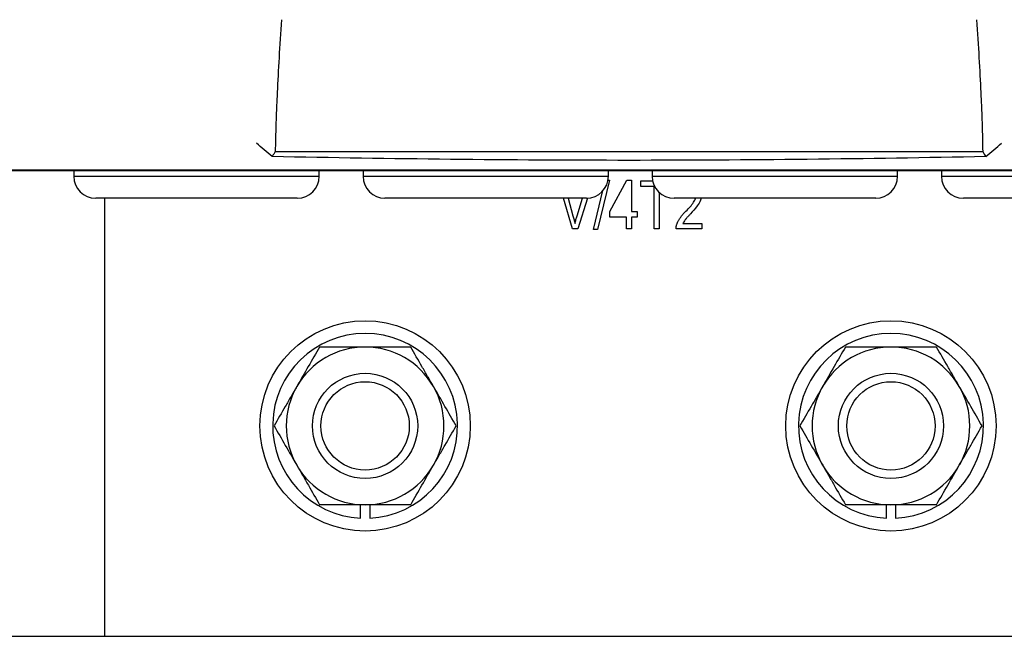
# Model space of a CAD drawing. Header units: inches. Extents: x 1390 to 5322, y 201 to 2979.
# Tile 3 of 85: x 1839 to 1951, y 1111 to 1181. Entities that reach past the tile are written whole.
import ezdxf

# ---------------------------------------------------------------- set-up
doc = ezdxf.new("R2010")
doc.units = ezdxf.units.IN
doc.header["$MEASUREMENT"] = 0
doc.layers.add('PWR_0600HP', color=7, linetype='Continuous')

# ---------------------------------------------------------------- blocks, each defined once
blk = doc.blocks.new('ssw06_front')
at = {"color": 144, "linetype": 'Continuous'}
for p, q in [((229.49, -739.68), (310.21, -739.68)), ((4, -741.76), (535.7, -741.76)), ((4, -741.84), (535.7, -741.84)), ((267.61, -742.94), (266.24, -748.58)), ((267.46, -742.94), (267.61, -742.94)), ((267.65, -746.51), (269.61, -742.94)), ((269.61, -742.94), (270.15, -742.94)), ((270.15, -742.94), (270.15, -746.51)), ((271.22, -743.65), (271.22, -743.01)), ((272.72, -743.65), (271.22, -743.65)), ((272.72, -748.51), (272.72, -743.65)), ((265.8, -748.58), (266.88, -744.14)), ((273.29, -744.33), (273.29, -748.51)), ((262.91, -745), (263.46, -747)), ((263.93, -747), (264.54, -745)), ((265.12, -745), (264.01, -748.51)), ((267.65, -747.15), (267.65, -746.51)), ((270.15, -746.51), (270.79, -746.51)), ((270.79, -746.51), (270.79, -747.15)), ((269.58, -747.15), (267.65, -747.15)), ((269.58, -748.51), (269.58, -747.15)), ((270.15, -747.15), (270.15, -748.51)), ((270.79, -747.15), (270.15, -747.15)), ((276.01, -747.87), (278.15, -747.87)), ((278.15, -747.87), (278.15, -748.51)), ((264.01, -748.51), (263.42, -748.51)), ((266.24, -748.58), (265.8, -748.58)), ((270.15, -748.51), (269.58, -748.51)), ((273.29, -748.51), (272.72, -748.51)), ((278.15, -748.51), (275.22, -748.51)), ((239.22, -781.52), (239.22, -779.99)), ((240.27, -779.99), (240.27, -781.52)), ((300.27, -779.99), (300.27, -781.52)), ((185.01, -795), (210.01, -795))]:
    blk.add_line(p, q, dxfattribs=at)
at = {"color": 7, "linetype": 'Continuous'}
for p, q in [((206.5, -741.84), (206.5, -742.5)), ((206.5, -742.5), (234.5, -742.5)), ((234.5, -742.5), (234.5, -741.84)), ((239.5, -741.84), (239.5, -742.5)), ((239.5, -742.5), (267.5, -742.5)), ((267.5, -742.5), (267.5, -741.84)), ((272.5, -741.84), (272.5, -742.5)), ((272.5, -742.5), (300.5, -742.5)), ((300.5, -742.5), (300.5, -741.84)), ((305.5, -741.84), (305.5, -742.5)), ((305.5, -742.5), (333.5, -742.5)), ((271.22, -743.01), (272.55, -743.01)), ((232, -745), (209, -745)), ((210.01, -745), (210.01, -795.01)), ((265, -745), (242, -745)), ((263.42, -748.51), (262.37, -745)), ((298, -745), (275, -745)), ((331, -745), (308, -745)), ((299.22, -781.52), (299.22, -779.99)), ((210.01, -795.01), (330.01, -795.01))]:
    blk.add_line(p, q, dxfattribs=at)
at = {"color": 144, "linetype": 'Continuous', "flags": 128}
blk.add_lwpolyline([(304.94, -761.99), (304.94, -761.99)], dxfattribs=at)
at = {"color": 7, "linetype": 'Continuous'}
for centre, radius in [((239.74, -770.99), 12), ((299.74, -770.99), 12), ((239.74, -770.99), 6), ((299.74, -770.99), 6), ((239.74, -770.99), 5.04), ((299.74, -770.99), 5.04)]:
    blk.add_circle(centre, radius, dxfattribs=at)
for centre, radius, start, end in [((209, -742.5), 2.5, 180, 270), ((232, -742.5), 2.5, 270, 0), ((242, -742.5), 2.5, 180, 270), ((265, -742.5), 2.5, 270, 0), ((239.74, -770.99), 10.55, 272.8524, 267.1476), ((239.74, -770.99), 9, 90, 150), ((239.74, -770.99), 9, 30, 90), ((299.74, -770.99), 9, 90, 150), ((239.74, -770.99), 9, 150, 210), ((239.74, -770.99), 9, 330, 30), ((299.74, -770.99), 9, 330, 30), ((239.74, -770.99), 9, 270, 330), ((299.74, -770.99), 9, 210, 270)]:
    blk.add_arc(centre, radius, start, end, dxfattribs=at)
at = {"color": 144, "linetype": 'Continuous'}
for centre, radius, start, end in [((275, -742.5), 2.5, 180, 270), ((298, -742.5), 2.5, 270, 0), ((308, -742.5), 2.5, 180, 270), ((299.74, -770.99), 10.55, 272.8524, 267.1476), ((299.74, -770.99), 9, 30, 90), ((299.74, -770.99), 9, 150, 210), ((239.74, -770.99), 9, 210, 270), ((299.74, -770.99), 9, 270, 330)]:
    blk.add_arc(centre, radius, start, end, dxfattribs=at)
for points, knots in [([(230.19, -724.63), (230.09, -726.12), (230, -727.56), (229.84, -730.34), (229.77, -731.67), (229.68, -733.57), (229.65, -734.19), (229.6, -735.39), (229.58, -735.97), (229.53, -737.65), (229.5, -738.7), (229.49, -739.68)], [0, 0, 0, 0, 0.25, 0.25, 0.5, 0.5, 0.625, 0.625, 0.75, 0.75, 1, 1, 1, 1]), ([(309.51, -724.63), (309.61, -726.12), (309.7, -727.56), (309.86, -730.34), (309.93, -731.67), (310.02, -733.57), (310.05, -734.19), (310.1, -735.39), (310.12, -735.97), (310.17, -737.65), (310.2, -738.7), (310.21, -739.68)], [0, 0, 0, 0, 0.25, 0.25, 0.5, 0.5, 0.625, 0.625, 0.75, 0.75, 1, 1, 1, 1]), ([(310.55, -740.25), (296.98, -740.53), (283.41, -740.68), (256.27, -740.68), (242.71, -740.53), (229.15, -740.25)], [0, 0, 0, 0, 0.5, 0.5, 1, 1, 1, 1]), ([(276.35, -746.47), (276.67, -746.15), (277.12, -745.71), (277.39, -745.15), (277.47, -745)], [0, 0, 0, 0, 0.723914, 1, 1, 1, 1]), ([(276.35, -746.47), (276.67, -746.15), (277.12, -745.71), (277.39, -745.15), (277.47, -745)], [0, 0, 0, 0, 0.723914, 1, 1, 1, 1]), ([(278.05, -745), (278.04, -745.08), (277.99, -745.4), (277.54, -746.02), (277.12, -746.5), (276.86, -746.8)], [0, 0, 0, 0, 0.105786, 0.45302, 1, 1, 1, 1]), ([(278.05, -745), (278.04, -745.08), (277.99, -745.4), (277.54, -746.02), (277.12, -746.5), (276.86, -746.8)], [0, 0, 0, 0, 0.105786, 0.45302, 1, 1, 1, 1]), ([(263.46, -747), (263.49, -747.08), (263.53, -747.23), (263.58, -747.45), (263.64, -747.66), (263.67, -747.8), (263.69, -747.87)], [0, 0, 0, 0, 0.264695, 0.519678, 0.765279, 1, 1, 1, 1]), ([(263.69, -747.87), (263.72, -747.73), (263.8, -747.44), (263.88, -747.15), (263.93, -747)], [0, 0, 0, 0, 0.489911, 1, 1, 1, 1]), ([(275.22, -748.51), (275.22, -748.48), (275.22, -748.41), (275.23, -748.31), (275.25, -748.2), (275.27, -748.09), (275.31, -747.98), (275.35, -747.86), (275.4, -747.74), (275.45, -747.62), (275.52, -747.5), (275.6, -747.37), (275.7, -747.23), (275.8, -747.09), (275.92, -746.94), (276.05, -746.79), (276.19, -746.63), (276.3, -746.52), (276.35, -746.47)], [0, 0, 0, 0, 0.042012, 0.085118, 0.130086, 0.176968, 0.226148, 0.277233, 0.330805, 0.386554, 0.445862, 0.509987, 0.578863, 0.652893, 0.731915, 0.816009, 0.905245, 1, 1, 1, 1]), ([(275.22, -748.51), (275.22, -748.48), (275.22, -748.41), (275.23, -748.31), (275.25, -748.2), (275.27, -748.09), (275.31, -747.98), (275.35, -747.86), (275.4, -747.74), (275.45, -747.62), (275.52, -747.5), (275.6, -747.37), (275.7, -747.23), (275.8, -747.09), (275.92, -746.94), (276.05, -746.79), (276.19, -746.63), (276.3, -746.52), (276.35, -746.47)], [0, 0, 0, 0, 0.042012, 0.085118, 0.130086, 0.176968, 0.226148, 0.277233, 0.330805, 0.386554, 0.445862, 0.509987, 0.578863, 0.652893, 0.731915, 0.816009, 0.905245, 1, 1, 1, 1]), ([(276.86, -746.8), (276.82, -746.84), (276.74, -746.92), (276.64, -747.03), (276.55, -747.13), (276.46, -747.23), (276.39, -747.31), (276.33, -747.38), (276.28, -747.44), (276.2, -747.54), (276.11, -747.68), (276.04, -747.81), (276.01, -747.87)], [0, 0, 0, 0, 0.1227426, 0.234571, 0.3354421, 0.4265581, 0.506172, 0.5755251, 0.633926, 0.6815035, 0.8461977, 1, 1, 1, 1]), ([(276.86, -746.8), (276.82, -746.84), (276.74, -746.92), (276.64, -747.03), (276.55, -747.13), (276.46, -747.23), (276.39, -747.31), (276.33, -747.38), (276.28, -747.44), (276.2, -747.54), (276.11, -747.68), (276.04, -747.81), (276.01, -747.87)], [0, 0, 0, 0, 0.1227426, 0.234571, 0.3354421, 0.4265581, 0.506172, 0.5755251, 0.633926, 0.6815035, 0.8461977, 1, 1, 1, 1]), ([(299.74, -761.99), (298.86, -761.99), (297.97, -761.99), (296.24, -761.99), (295.39, -761.99), (294.55, -761.99)], [0, 0, 0, 0, 0.5, 0.5, 1, 1, 1, 1]), ([(304.94, -761.99), (304.09, -761.99), (303.23, -761.99), (301.49, -761.99), (300.62, -761.99), (299.74, -761.99)], [0, 0, 0, 0, 0.5, 0.5, 1, 1, 1, 1]), ([(307.54, -766.49), (307.32, -766.1), (307.09, -765.72), (306.66, -764.96), (306.44, -764.59), (305.79, -763.46), (305.36, -762.72), (304.94, -761.99)], [0, 0, 0, 0, 0.25, 0.25, 0.5, 0.5, 1, 1, 1, 1]), ([(291.95, -766.49), (291.73, -766.87), (291.51, -767.25), (291.07, -768.01), (290.85, -768.39), (290.2, -769.51), (289.77, -770.25), (289.35, -770.99)], [0, 0, 0, 0, 0.25, 0.25, 0.5, 0.5, 1, 1, 1, 1]), ([(310.13, -770.99), (309.71, -770.25), (309.28, -769.51), (308.42, -768.01), (307.98, -767.25), (307.54, -766.49)], [0, 0, 0, 0, 0.5, 0.5, 1, 1, 1, 1]), ([(229.35, -770.99), (229.78, -771.72), (230.2, -772.46), (231.07, -773.96), (231.51, -774.72), (231.95, -775.49)], [0, 0, 0, 0, 0.5, 0.5, 1, 1, 1, 1]), ([(289.35, -770.99), (289.78, -771.72), (290.2, -772.46), (291.07, -773.96), (291.51, -774.72), (291.95, -775.49)], [0, 0, 0, 0, 0.5, 0.5, 1, 1, 1, 1]), ([(231.95, -775.49), (232.17, -775.87), (232.39, -776.25), (232.83, -777.01), (233.05, -777.39), (233.69, -778.51), (234.12, -779.25), (234.55, -779.99)], [0, 0, 0, 0, 0.25, 0.25, 0.5, 0.5, 1, 1, 1, 1]), ([(304.94, -779.99), (305.36, -779.25), (305.79, -778.51), (306.66, -777.01), (307.09, -776.25), (307.54, -775.49)], [0, 0, 0, 0, 0.5, 0.5, 1, 1, 1, 1]), ([(239.74, -779.99), (238.86, -779.99), (237.97, -779.99), (236.24, -779.99), (235.39, -779.99), (234.55, -779.99)], [0, 0, 0, 0, 0.5, 0.5, 1, 1, 1, 1]), ([(304.94, -779.99), (304.09, -779.99), (303.23, -779.99), (301.49, -779.99), (300.62, -779.99), (299.74, -779.99)], [0, 0, 0, 0, 0.5, 0.5, 1, 1, 1, 1])]:
    blk.add_open_spline(points, degree=3, knots=knots, dxfattribs=at)
for points in [[(229.15, -740.25), (228.52, -739.74), (227.91, -739.23), (227.35, -738.72)], [(310.55, -740.25), (311.18, -739.74), (311.79, -739.23), (312.35, -738.72)], [(229.49, -739.68), (229.37, -739.87), (229.25, -740.06), (229.15, -740.25)], [(310.21, -739.68), (310.33, -739.87), (310.44, -740.06), (310.55, -740.25)]]:
    blk.add_open_spline(points, degree=3, dxfattribs=at)
at = {"color": 7, "linetype": 'Continuous'}
for points, knots in [([(234.55, -761.99), (234.12, -762.72), (233.69, -763.46), (232.83, -764.96), (232.39, -765.72), (231.95, -766.49)], [0, 0, 0, 0, 0.5, 0.5, 1, 1, 1, 1]), ([(239.74, -761.99), (238.86, -761.99), (237.97, -761.99), (236.24, -761.99), (235.39, -761.99), (234.55, -761.99)], [0, 0, 0, 0, 0.5, 0.5, 1, 1, 1, 1]), ([(244.94, -761.99), (244.09, -761.99), (243.23, -761.99), (241.49, -761.99), (240.62, -761.99), (239.74, -761.99)], [0, 0, 0, 0, 0.5, 0.5, 1, 1, 1, 1]), ([(247.54, -766.49), (247.32, -766.1), (247.09, -765.72), (246.66, -764.96), (246.44, -764.59), (245.79, -763.46), (245.36, -762.72), (244.94, -761.99)], [0, 0, 0, 0, 0.25, 0.25, 0.5, 0.5, 1, 1, 1, 1]), ([(294.55, -761.99), (294.12, -762.72), (293.69, -763.46), (292.83, -764.96), (292.39, -765.72), (291.95, -766.49)], [0, 0, 0, 0, 0.5, 0.5, 1, 1, 1, 1]), ([(231.95, -766.49), (231.73, -766.87), (231.51, -767.25), (231.07, -768.01), (230.85, -768.39), (230.2, -769.51), (229.77, -770.25), (229.35, -770.99)], [0, 0, 0, 0, 0.25, 0.25, 0.5, 0.5, 1, 1, 1, 1]), ([(250.13, -770.99), (249.71, -770.25), (249.28, -769.51), (248.42, -768.01), (247.98, -767.25), (247.54, -766.49)], [0, 0, 0, 0, 0.5, 0.5, 1, 1, 1, 1]), ([(247.54, -775.49), (247.76, -775.1), (247.98, -774.72), (248.42, -773.96), (248.63, -773.59), (249.28, -772.46), (249.71, -771.72), (250.13, -770.99)], [0, 0, 0, 0, 0.25, 0.25, 0.5, 0.5, 1, 1, 1, 1]), ([(307.54, -775.49), (307.76, -775.1), (307.98, -774.72), (308.42, -773.96), (308.63, -773.59), (309.28, -772.46), (309.71, -771.72), (310.13, -770.99)], [0, 0, 0, 0, 0.25, 0.25, 0.5, 0.5, 1, 1, 1, 1]), ([(244.94, -779.99), (245.36, -779.25), (245.79, -778.51), (246.66, -777.01), (247.09, -776.25), (247.54, -775.49)], [0, 0, 0, 0, 0.5, 0.5, 1, 1, 1, 1]), ([(291.95, -775.49), (292.17, -775.87), (292.39, -776.25), (292.83, -777.01), (293.05, -777.39), (293.69, -778.51), (294.12, -779.25), (294.55, -779.99)], [0, 0, 0, 0, 0.25, 0.25, 0.5, 0.5, 1, 1, 1, 1]), ([(244.94, -779.99), (244.09, -779.99), (243.23, -779.99), (241.49, -779.99), (240.62, -779.99), (239.74, -779.99)], [0, 0, 0, 0, 0.5, 0.5, 1, 1, 1, 1]), ([(299.74, -779.99), (298.86, -779.99), (297.97, -779.99), (296.24, -779.99), (295.39, -779.99), (294.55, -779.99)], [0, 0, 0, 0, 0.5, 0.5, 1, 1, 1, 1])]:
    blk.add_open_spline(points, degree=3, knots=knots, dxfattribs=at)

msp = doc.modelspace()

# ---------------------------------------------------------------- block references
at = {"layer": 'PWR_0600HP'}
msp.add_blockref('ssw06_front', (1638.48, 1906.09), dxfattribs=at)

doc.saveas('drawing.dxf')
